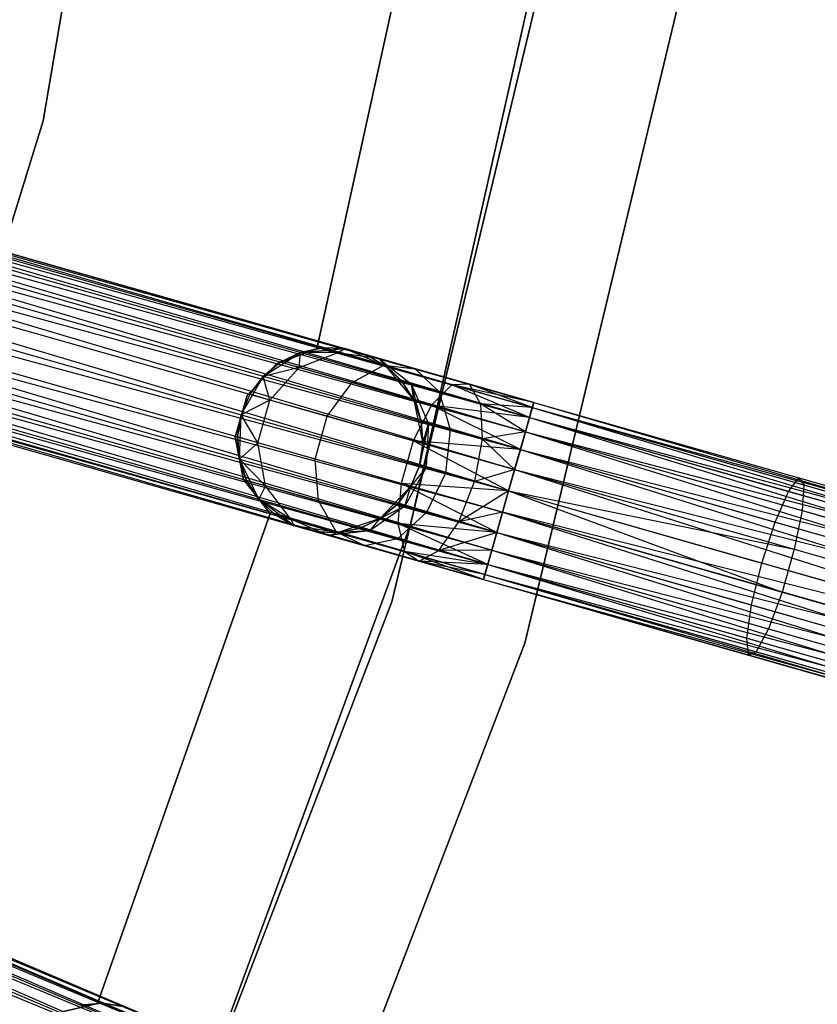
# Model space of a CAD drawing. Extents: x -91 to 92, y -91 to 92.
# Tile 223 of 256: x 55 to 64, y -22 to -12. Entities that reach past the tile are written whole.
import ezdxf

# ---------------------------------------------------------------- set-up
doc = ezdxf.new("R2010")
doc.units = 0
doc.header["$LTSCALE"] = 25.4
doc.layers.get('0').update_dxf_attribs({"linetype": 'CONTINUOUS'})

# ---------------------------------------------------------------- blocks, each defined once
blk = doc.blocks.new('NL2500012258_STL_2')
at = {"color": 0}
for p, q in [((147.908, -13.22, 20), (149.175, -5.712, 20)), ((149.175, -5.712, 22), (147.908, -13.22, 22)), ((149.175, -5.712, 22), (147.908, -13.22, 22)), ((147.908, -13.22, 20), (149.175, -5.712, 20)), ((151.872, -17.56, 19), (153.655, -9.655, 19)), ((153.655, -9.655, 20), (151.872, -17.56, 20)), ((151.872, -17.56, 19), (153.655, -9.655, 19)), ((153.655, -9.655, 20), (151.872, -17.56, 20)), ((152.061, -10.204, 22), (150.861, -15.677, 22)), ((150.861, -15.677, 20), (152.061, -10.204, 20)), ((150.861, -15.677, 20), (152.061, -10.204, 20)), ((152.061, -10.204, 22), (150.861, -15.677, 22)), ((153.563, -10.519, 26.5), (151.668, -18.404, 26.5)), ((151.668, -18.404, 17), (153.563, -10.519, 17)), ((151.668, -18.404, 17), (153.563, -10.519, 17)), ((153.563, -10.519, 26.5), (151.668, -18.404, 26.5)), ((153.101, -18.85, 26.5), (155.042, -10.773, 26.5)), ((155.042, -10.773, 17), (153.101, -18.85, 17)), ((153.101, -18.85, 26.5), (155.042, -10.773, 26.5)), ((155.042, -10.773, 17), (153.101, -18.85, 17)), ((153.199, -16.255, 177.379), (134.684, -10.987, 177.621)), ((134.684, -10.987, 177.379), (153.199, -16.255, 177.379)), ((153.199, -16.255, 177.379), (134.684, -10.987, 177.621)), ((134.684, -10.987, 177.621), (153.183, -16.311, 177.855)), ((134.684, -10.987, 177.621), (153.183, -16.311, 177.855)), ((134.684, -10.987, 177.379), (153.199, -16.255, 177.379)), ((134.668, -11.043, 177.855), (153.183, -16.311, 177.855)), ((134.668, -11.043, 177.855), (153.183, -16.311, 177.855)), ((153.153, -16.419, 176.932), (134.668, -11.043, 177.145)), ((134.668, -11.043, 177.145), (153.199, -16.255, 177.379)), ((134.668, -11.043, 177.145), (153.199, -16.255, 177.379)), ((153.153, -16.419, 176.932), (134.668, -11.043, 177.145)), ((153.183, -16.311, 177.855), (134.638, -11.151, 178.068)), ((134.638, -11.151, 178.068), (153.109, -16.572, 178.249)), ((134.638, -11.151, 178.068), (153.109, -16.572, 178.249)), ((153.183, -16.311, 177.855), (134.638, -11.151, 178.068)), ((134.638, -11.151, 176.932), (153.153, -16.419, 176.932)), ((134.638, -11.151, 176.932), (153.153, -16.419, 176.932)), ((134.594, -11.304, 178.249), (153.109, -16.572, 178.249)), ((134.594, -11.304, 178.249), (153.109, -16.572, 178.249)), ((153.055, -16.763, 176.615), (134.594, -11.304, 176.751)), ((134.594, -11.304, 176.751), (153.153, -16.419, 176.932)), ((134.594, -11.304, 176.751), (153.153, -16.419, 176.932)), ((153.055, -16.763, 176.615), (134.594, -11.304, 176.751)), ((153.109, -16.572, 178.249), (134.539, -11.495, 178.385)), ((134.539, -11.495, 178.385), (152.993, -16.98, 178.471)), ((134.539, -11.495, 178.385), (152.993, -16.98, 178.471)), ((153.109, -16.572, 178.249), (134.539, -11.495, 178.385)), ((134.539, -11.495, 176.615), (153.055, -16.763, 176.615)), ((134.539, -11.495, 176.615), (153.055, -16.763, 176.615)), ((134.478, -11.712, 178.471), (152.993, -16.98, 178.471)), ((134.478, -11.712, 178.471), (152.993, -16.98, 178.471)), ((134.478, -11.712, 176.529), (152.927, -17.21, 176.5)), ((134.478, -11.712, 176.529), (152.927, -17.21, 176.5)), ((134.478, -11.712, 176.529), (153.055, -16.763, 176.615)), ((134.478, -11.712, 176.529), (153.055, -16.763, 176.615)), ((134.412, -11.942, 178.5), (152.927, -17.21, 178.5)), ((134.412, -11.942, 178.5), (152.927, -17.21, 178.5)), ((134.412, -11.942, 176.5), (152.927, -17.21, 176.5)), ((134.412, -11.942, 176.5), (152.927, -17.21, 176.5)), ((152.8, -17.657, 176.615), (134.347, -12.172, 176.529)), ((134.347, -12.172, 176.529), (152.927, -17.21, 176.5)), ((152.8, -17.657, 176.615), (134.347, -12.172, 176.529)), ((134.347, -12.172, 178.471), (152.862, -17.44, 178.471)), ((134.347, -12.172, 178.471), (152.862, -17.44, 178.471)), ((134.347, -12.172, 176.529), (152.927, -17.21, 176.5)), ((134.285, -12.389, 176.615), (152.8, -17.657, 176.615)), ((134.285, -12.389, 176.615), (152.8, -17.657, 176.615)), ((152.862, -17.44, 178.471), (134.285, -12.389, 178.385)), ((134.285, -12.389, 178.385), (152.746, -17.848, 178.249)), ((134.285, -12.389, 178.385), (152.746, -17.848, 178.249)), ((152.862, -17.44, 178.471), (134.285, -12.389, 178.385)), ((152.702, -18.002, 176.932), (134.231, -12.58, 176.751)), ((134.231, -12.58, 176.751), (152.8, -17.657, 176.615)), ((134.231, -12.58, 176.751), (152.8, -17.657, 176.615)), ((152.702, -18.002, 176.932), (134.231, -12.58, 176.751)), ((134.231, -12.58, 178.249), (152.746, -17.848, 178.249)), ((134.231, -12.58, 178.249), (152.746, -17.848, 178.249)), ((134.187, -12.734, 176.932), (152.702, -18.002, 176.932)), ((134.187, -12.734, 176.932), (152.702, -18.002, 176.932)), ((152.746, -17.848, 178.249), (134.187, -12.734, 178.068)), ((134.187, -12.734, 178.068), (152.672, -18.11, 177.855)), ((134.187, -12.734, 178.068), (152.672, -18.11, 177.855)), ((152.746, -17.848, 178.249), (134.187, -12.734, 178.068)), ((152.656, -18.165, 177.379), (134.156, -12.842, 177.145)), ((134.156, -12.842, 177.145), (152.702, -18.002, 176.932)), ((134.156, -12.842, 177.145), (152.702, -18.002, 176.932)), ((152.656, -18.165, 177.379), (134.156, -12.842, 177.145)), ((134.156, -12.842, 177.855), (152.672, -18.11, 177.855)), ((134.156, -12.842, 177.855), (152.672, -18.11, 177.855)), ((134.141, -12.897, 177.379), (152.656, -18.165, 177.379)), ((134.141, -12.897, 177.621), (152.656, -18.165, 177.379)), ((152.672, -18.11, 177.855), (134.141, -12.897, 177.621)), ((134.141, -12.897, 177.621), (152.656, -18.165, 177.379)), ((134.141, -12.897, 177.379), (152.656, -18.165, 177.379)), ((152.672, -18.11, 177.855), (134.141, -12.897, 177.621)), ((145.652, -20.492, 20), (147.908, -13.22, 20)), ((147.908, -13.22, 22), (145.652, -20.492, 22)), ((147.908, -13.22, 22), (145.652, -20.492, 22)), ((145.652, -20.492, 20), (147.908, -13.22, 20)), ((147.908, -13.22, 22), (147.908, -13.22, 20)), ((147.908, -13.22, 22), (147.908, -13.22, 20)), ((150.861, -15.677, 22), (150.424, -15.838, 22)), ((150.424, -15.838, 20), (150.861, -15.677, 20)), ((150.424, -15.838, 20), (150.861, -15.677, 20)), ((150.861, -15.677, 22), (150.424, -15.838, 22)), ((150.919, -15.667, 25.5), (150.683, -15.716, 25.5)), ((150.683, -15.716, 20), (150.919, -15.667, 25.5)), ((150.919, -15.667, 25.5), (150.683, -15.716, 25.5)), ((150.683, -15.716, 20), (150.919, -15.667, 25.5)), ((150.683, -15.716, 20), (151.16, -15.675, 20)), ((150.683, -15.716, 20), (151.16, -15.675, 20)), ((150.861, -15.677, 22), (150.861, -15.677, 20)), ((150.861, -15.677, 22), (150.861, -15.677, 20)), ((151.091, -15.716, 26.401), (150.919, -15.667, 25.5)), ((151.091, -15.716, 26.401), (150.919, -15.667, 25.5)), ((151.16, -15.675, 25.5), (150.919, -15.667, 25.5)), ((150.919, -15.667, 25.5), (151.16, -15.675, 20)), ((150.919, -15.667, 25.5), (151.16, -15.675, 20)), ((151.16, -15.675, 25.5), (150.919, -15.667, 25.5)), ((151.091, -15.716, 26.401), (151.16, -15.675, 25.5)), ((151.091, -15.716, 26.401), (151.16, -15.675, 25.5)), ((151.16, -15.675, 20), (151.601, -15.861, 20)), ((151.529, -15.78, 26.219), (151.16, -15.675, 25.5)), ((151.16, -15.675, 20), (151.391, -15.741, 25.5)), ((151.16, -15.675, 25.5), (151.16, -15.675, 20)), ((151.529, -15.78, 26.219), (151.16, -15.675, 25.5)), ((151.16, -15.675, 20), (151.391, -15.741, 25.5)), ((151.16, -15.675, 20), (151.601, -15.861, 20)), ((151.16, -15.675, 25.5), (151.16, -15.675, 20)), ((150.279, -15.974, 20), (150.683, -15.716, 20)), ((150.279, -15.974, 20), (150.683, -15.716, 20)), ((150.683, -15.716, 25.5), (150.465, -15.82, 25.5)), ((150.465, -15.82, 25.5), (150.683, -15.716, 20)), ((150.465, -15.82, 25.5), (150.683, -15.716, 20)), ((150.683, -15.716, 25.5), (150.465, -15.82, 25.5)), ((150.667, -15.878, 26.552), (150.683, -15.716, 25.5)), ((150.667, -15.878, 26.552), (150.683, -15.716, 25.5)), ((150.667, -15.878, 26.552), (151.091, -15.716, 26.401)), ((150.667, -15.878, 26.552), (151.091, -15.716, 26.401)), ((151.091, -15.716, 26.401), (150.683, -15.716, 25.5)), ((151.091, -15.716, 26.401), (150.683, -15.716, 25.5)), ((150.683, -15.716, 25.5), (150.683, -15.716, 20)), ((150.683, -15.716, 25.5), (150.683, -15.716, 20)), ((151.091, -15.716, 26.401), (151.529, -15.78, 26.219)), ((151.582, -15.855, 27.165), (151.091, -15.716, 26.401)), ((151.582, -15.855, 27.165), (151.091, -15.716, 26.401)), ((151.091, -15.716, 26.401), (151.529, -15.78, 26.219)), ((151.529, -15.78, 26.219), (151.391, -15.741, 25.5)), ((151.601, -15.861, 25.5), (151.391, -15.741, 25.5)), ((151.529, -15.78, 26.219), (151.391, -15.741, 25.5)), ((151.391, -15.741, 25.5), (151.601, -15.861, 20)), ((151.391, -15.741, 25.5), (151.601, -15.861, 20)), ((151.601, -15.861, 25.5), (151.391, -15.741, 25.5)), ((151.775, -16.027, 25.5), (151.529, -15.78, 26.219)), ((151.529, -15.78, 26.219), (151.88, -16.057, 26.048)), ((151.775, -16.027, 25.5), (151.529, -15.78, 26.219)), ((151.601, -15.861, 25.5), (151.529, -15.78, 26.219)), ((151.601, -15.861, 25.5), (151.529, -15.78, 26.219)), ((151.921, -15.892, 26.829), (151.529, -15.78, 26.219)), ((151.921, -15.892, 26.829), (151.529, -15.78, 26.219)), ((151.529, -15.78, 26.219), (151.88, -16.057, 26.048)), ((150.424, -15.838, 22), (150.107, -16.18, 22)), ((150.107, -16.18, 20), (150.424, -15.838, 20)), ((150.107, -16.18, 20), (150.424, -15.838, 20)), ((150.424, -15.838, 22), (150.107, -16.18, 22)), ((150.465, -15.82, 25.5), (150.279, -15.974, 25.5)), ((150.279, -15.974, 20), (150.465, -15.82, 25.5)), ((150.465, -15.82, 25.5), (150.279, -15.974, 25.5)), ((150.279, -15.974, 20), (150.465, -15.82, 25.5)), ((150.667, -15.878, 26.552), (150.279, -15.974, 25.5)), ((150.667, -15.878, 26.552), (150.279, -15.974, 25.5)), ((150.353, -16.229, 26.637), (150.667, -15.878, 26.552)), ((150.353, -16.229, 26.637), (150.667, -15.878, 26.552)), ((150.424, -15.838, 22), (150.424, -15.838, 20)), ((150.424, -15.838, 22), (150.424, -15.838, 20)), ((150.667, -15.878, 26.552), (150.465, -15.82, 25.5)), ((150.667, -15.878, 26.552), (150.465, -15.82, 25.5)), ((151.24, -16.041, 27.443), (150.667, -15.878, 26.552)), ((151.24, -16.041, 27.443), (150.667, -15.878, 26.552)), ((151.24, -16.041, 27.443), (151.582, -15.855, 27.165)), ((151.24, -16.041, 27.443), (151.582, -15.855, 27.165)), ((151.582, -15.855, 27.165), (151.921, -15.892, 26.829)), ((152.317, -16.064, 27.675), (151.582, -15.855, 27.165)), ((152.317, -16.064, 27.675), (151.582, -15.855, 27.165)), ((151.582, -15.855, 27.165), (151.921, -15.892, 26.829)), ((151.601, -15.861, 20), (151.905, -16.23, 20)), ((151.775, -16.027, 25.5), (151.601, -15.861, 25.5)), ((151.601, -15.861, 20), (151.775, -16.027, 25.5)), ((151.601, -15.861, 20), (151.905, -16.23, 20)), ((151.601, -15.861, 25.5), (151.601, -15.861, 20)), ((151.601, -15.861, 25.5), (151.601, -15.861, 20)), ((151.775, -16.027, 25.5), (151.601, -15.861, 25.5)), ((151.601, -15.861, 20), (151.775, -16.027, 25.5)), ((151.921, -15.892, 26.829), (152.179, -16.142, 26.513)), ((152.507, -16.059, 27.236), (151.921, -15.892, 26.829)), ((152.507, -16.059, 27.236), (151.921, -15.892, 26.829)), ((151.921, -15.892, 26.829), (152.179, -16.142, 26.513)), ((150.042, -16.389, 20), (150.279, -15.974, 20)), ((150.042, -16.389, 20), (150.279, -15.974, 20)), ((150.279, -15.974, 25.5), (150.135, -16.167, 25.5)), ((150.135, -16.167, 25.5), (150.279, -15.974, 20)), ((150.135, -16.167, 25.5), (150.279, -15.974, 20)), ((150.279, -15.974, 25.5), (150.135, -16.167, 25.5)), ((150.353, -16.229, 26.637), (150.279, -15.974, 25.5)), ((150.353, -16.229, 26.637), (150.279, -15.974, 25.5)), ((150.279, -15.974, 25.5), (150.279, -15.974, 20)), ((150.279, -15.974, 25.5), (150.279, -15.974, 20)), ((151.88, -16.057, 26.048), (151.775, -16.027, 25.5)), ((151.905, -16.23, 25.5), (151.775, -16.027, 25.5)), ((151.88, -16.057, 26.048), (151.775, -16.027, 25.5)), ((151.775, -16.027, 25.5), (151.905, -16.23, 20)), ((151.775, -16.027, 25.5), (151.905, -16.23, 20)), ((151.905, -16.23, 25.5), (151.775, -16.027, 25.5)), ((150.742, -23.596, 177.379), (133.014, -16.093, 177.621)), ((133.014, -16.093, 177.379), (150.742, -23.596, 177.379)), ((150.742, -23.596, 177.379), (133.014, -16.093, 177.621)), ((133.014, -16.093, 177.621), (150.719, -23.649, 177.855)), ((133.014, -16.093, 177.621), (150.719, -23.649, 177.855)), ((133.014, -16.093, 177.379), (150.742, -23.596, 177.379)), ((150.972, -16.405, 27.601), (151.24, -16.041, 27.443)), ((150.972, -16.405, 27.601), (151.24, -16.041, 27.443)), ((152.097, -16.285, 28.039), (151.24, -16.041, 27.443)), ((152.097, -16.285, 28.039), (151.24, -16.041, 27.443)), ((152.179, -16.142, 26.513), (151.88, -16.057, 26.048)), ((152.179, -16.142, 26.513), (151.88, -16.057, 26.048)), ((152.064, -16.482, 25.927), (151.88, -16.057, 26.048)), ((151.983, -16.458, 25.5), (151.88, -16.057, 26.048)), ((152.064, -16.482, 25.927), (151.88, -16.057, 26.048)), ((151.983, -16.458, 25.5), (151.88, -16.057, 26.048)), ((151.905, -16.23, 25.5), (151.88, -16.057, 26.048)), ((151.905, -16.23, 25.5), (151.88, -16.057, 26.048)), ((152.317, -16.064, 27.675), (152.097, -16.285, 28.039)), ((152.317, -16.064, 27.675), (152.097, -16.285, 28.039)), ((152.507, -16.059, 27.236), (152.317, -16.064, 27.675)), ((152.507, -16.059, 27.236), (152.317, -16.064, 27.675)), ((153.153, -16.419, 28.068), (152.317, -16.064, 27.675)), ((153.183, -16.311, 27.855), (152.317, -16.064, 27.675)), ((153.153, -16.419, 28.068), (152.317, -16.064, 27.675)), ((153.183, -16.311, 27.855), (152.317, -16.064, 27.675)), ((153.199, -16.255, 27.621), (152.317, -16.064, 27.675)), ((153.199, -16.255, 27.621), (152.317, -16.064, 27.675)), ((153.199, -16.255, 27.379), (152.507, -16.059, 27.236)), ((153.199, -16.255, 27.621), (152.507, -16.059, 27.236)), ((153.199, -16.255, 27.621), (152.507, -16.059, 27.236)), ((153.199, -16.255, 27.379), (152.507, -16.059, 27.236)), ((153.183, -16.311, 27.145), (152.507, -16.059, 27.236)), ((153.183, -16.311, 27.145), (152.507, -16.059, 27.236)), ((152.626, -16.269, 26.823), (152.507, -16.059, 27.236)), ((152.626, -16.269, 26.823), (152.507, -16.059, 27.236)), ((132.992, -16.146, 177.855), (150.719, -23.649, 177.855)), ((132.992, -16.146, 177.855), (150.719, -23.649, 177.855)), ((150.676, -23.753, 176.932), (132.992, -16.146, 177.145)), ((132.992, -16.146, 177.145), (150.742, -23.596, 177.379)), ((132.992, -16.146, 177.145), (150.742, -23.596, 177.379)), ((150.676, -23.753, 176.932), (132.992, -16.146, 177.145)), ((150.107, -16.18, 22), (149.979, -16.628, 22)), ((149.979, -16.628, 20), (150.107, -16.18, 20)), ((149.979, -16.628, 20), (150.107, -16.18, 20)), ((150.107, -16.18, 22), (149.979, -16.628, 22)), ((150.135, -16.167, 25.5), (150.042, -16.389, 25.5)), ((150.135, -16.167, 25.5), (150.042, -16.389, 25.5)), ((150.135, -16.167, 25.5), (150.042, -16.389, 20)), ((150.135, -16.167, 25.5), (150.042, -16.389, 20)), ((150.353, -16.229, 26.637), (150.042, -16.389, 25.5)), ((150.353, -16.229, 26.637), (150.042, -16.389, 25.5)), ((150.107, -16.18, 22), (150.107, -16.18, 20)), ((150.107, -16.18, 22), (150.107, -16.18, 20)), ((150.353, -16.229, 26.637), (150.135, -16.167, 25.5)), ((150.353, -16.229, 26.637), (150.135, -16.167, 25.5)), ((150.222, -16.689, 26.637), (150.353, -16.229, 26.637)), ((150.222, -16.689, 26.637), (150.353, -16.229, 26.637)), ((150.972, -16.405, 27.601), (150.353, -16.229, 26.637)), ((150.972, -16.405, 27.601), (150.353, -16.229, 26.637)), ((151.905, -16.23, 20), (152.003, -16.698, 20)), ((151.983, -16.458, 25.5), (151.905, -16.23, 25.5)), ((151.905, -16.23, 20), (151.983, -16.458, 25.5)), ((151.905, -16.23, 20), (152.003, -16.698, 20)), ((151.905, -16.23, 25.5), (151.905, -16.23, 20)), ((151.905, -16.23, 25.5), (151.905, -16.23, 20)), ((151.983, -16.458, 25.5), (151.905, -16.23, 25.5)), ((151.905, -16.23, 20), (151.983, -16.458, 25.5)), ((152.179, -16.142, 26.513), (152.297, -16.548, 26.288)), ((152.626, -16.269, 26.823), (152.179, -16.142, 26.513)), ((152.626, -16.269, 26.823), (152.179, -16.142, 26.513)), ((152.179, -16.142, 26.513), (152.297, -16.548, 26.288)), ((150.719, -23.649, 177.855), (132.948, -16.249, 178.068)), ((132.948, -16.249, 178.068), (150.613, -23.9, 178.249)), ((132.948, -16.249, 178.068), (150.613, -23.9, 178.249)), ((150.719, -23.649, 177.855), (132.948, -16.249, 178.068)), ((132.948, -16.249, 176.932), (150.676, -23.753, 176.932)), ((132.948, -16.249, 176.932), (150.676, -23.753, 176.932)), ((152.097, -16.285, 28.039), (151.899, -16.669, 28.245)), ((152.097, -16.285, 28.039), (151.899, -16.669, 28.245)), ((153.055, -16.763, 28.385), (152.097, -16.285, 28.039)), ((153.109, -16.572, 28.249), (152.097, -16.285, 28.039)), ((153.055, -16.763, 28.385), (152.097, -16.285, 28.039)), ((153.109, -16.572, 28.249), (152.097, -16.285, 28.039)), ((153.153, -16.419, 28.068), (152.097, -16.285, 28.039)), ((153.153, -16.419, 28.068), (152.097, -16.285, 28.039)), ((153.183, -16.311, 27.145), (152.626, -16.269, 26.823)), ((152.626, -16.269, 26.823), (152.644, -16.647, 26.53)), ((153.153, -16.419, 26.932), (152.626, -16.269, 26.823)), ((153.183, -16.311, 27.145), (152.626, -16.269, 26.823)), ((153.153, -16.419, 26.932), (152.626, -16.269, 26.823)), ((153.109, -16.572, 26.751), (152.626, -16.269, 26.823)), ((153.109, -16.572, 26.751), (152.626, -16.269, 26.823)), ((152.626, -16.269, 26.823), (152.644, -16.647, 26.53)), ((153.109, -16.572, 178.249), (153.183, -16.311, 177.855)), ((153.109, -16.572, 178.249), (153.183, -16.311, 177.855)), ((153.199, -16.255, 177.379), (153.153, -16.419, 176.932)), ((153.199, -16.255, 177.379), (153.153, -16.419, 176.932)), ((153.153, -16.419, 26.932), (153.183, -16.311, 27.145)), ((153.183, -16.311, 27.855), (153.153, -16.419, 28.068)), ((153.183, -16.311, 27.855), (153.153, -16.419, 28.068)), ((153.153, -16.419, 26.932), (153.183, -16.311, 27.145)), ((153.183, -16.311, 177.855), (153.199, -16.255, 177.379)), ((153.183, -16.311, 177.855), (153.199, -16.255, 177.379)), ((153.183, -16.311, 27.145), (153.199, -16.255, 27.379)), ((153.199, -16.255, 27.621), (153.183, -16.311, 27.855)), ((153.199, -16.255, 27.621), (153.183, -16.311, 27.855)), ((153.183, -16.311, 27.145), (153.199, -16.255, 27.379)), ((153.183, -16.311, 177.855), (156.111, -17.144, 177.626)), ((153.183, -16.311, 177.855), (156.111, -17.144, 177.626)), ((153.183, -16.311, 27.145), (160.582, -18.416, 27.145)), ((153.183, -16.311, 27.145), (160.582, -18.416, 27.145)), ((153.183, -16.311, 27.855), (160.597, -18.36, 27.621)), ((153.183, -16.311, 27.855), (160.597, -18.36, 27.621)), ((153.183, -16.311, 27.855), (160.551, -18.524, 28.068)), ((153.183, -16.311, 27.855), (160.551, -18.524, 28.068)), ((153.199, -16.255, 177.379), (156.058, -17.069, 177.156)), ((153.199, -16.255, 177.379), (156.058, -17.069, 177.156)), ((153.199, -16.255, 27.379), (160.582, -18.416, 27.145)), ((153.199, -16.255, 27.379), (160.582, -18.416, 27.145)), ((153.199, -16.255, 27.379), (160.597, -18.36, 27.621)), ((153.199, -16.255, 27.379), (160.597, -18.36, 27.621)), ((153.199, -16.255, 27.621), (160.597, -18.36, 27.621)), ((153.199, -16.255, 27.621), (160.597, -18.36, 27.621)), ((132.886, -16.396, 178.249), (150.613, -23.9, 178.249)), ((132.886, -16.396, 178.249), (150.613, -23.9, 178.249)), ((132.886, -16.396, 176.751), (150.676, -23.753, 176.932)), ((132.886, -16.396, 176.751), (150.676, -23.753, 176.932)), ((150.042, -16.389, 25.5), (150.004, -16.627, 25.5)), ((150.004, -16.627, 25.5), (150.042, -16.389, 20)), ((150.042, -16.389, 25.5), (150.004, -16.627, 25.5)), ((150.004, -16.627, 25.5), (150.042, -16.389, 20)), ((150.025, -16.868, 20), (150.042, -16.389, 20)), ((150.025, -16.868, 20), (150.042, -16.389, 20)), ((150.222, -16.689, 26.637), (150.042, -16.389, 25.5)), ((150.222, -16.689, 26.637), (150.042, -16.389, 25.5)), ((150.042, -16.389, 25.5), (150.042, -16.389, 20)), ((150.042, -16.389, 25.5), (150.042, -16.389, 20)), ((150.841, -16.866, 27.601), (150.972, -16.405, 27.601)), ((150.841, -16.866, 27.601), (150.972, -16.405, 27.601)), ((151.899, -16.669, 28.245), (150.972, -16.405, 27.601)), ((151.899, -16.669, 28.245), (150.972, -16.405, 27.601)), ((153.153, -16.419, 176.932), (153.055, -16.763, 176.615)), ((153.153, -16.419, 176.932), (153.055, -16.763, 176.615)), ((153.109, -16.572, 26.751), (153.153, -16.419, 26.932)), ((153.153, -16.419, 28.068), (153.109, -16.572, 28.249)), ((153.153, -16.419, 28.068), (153.109, -16.572, 28.249)), ((153.109, -16.572, 26.751), (153.153, -16.419, 26.932)), ((153.153, -16.419, 176.932), (155.948, -17.214, 176.713)), ((153.153, -16.419, 176.932), (155.948, -17.214, 176.713)), ((153.153, -16.419, 26.932), (160.507, -18.677, 26.751)), ((153.153, -16.419, 26.932), (160.507, -18.677, 26.751)), ((153.153, -16.419, 26.932), (160.582, -18.416, 27.145)), ((153.153, -16.419, 26.932), (160.582, -18.416, 27.145)), ((153.153, -16.419, 28.068), (160.551, -18.524, 28.068)), ((153.153, -16.419, 28.068), (160.551, -18.524, 28.068)), ((152.064, -16.482, 25.927), (151.966, -16.937, 25.5)), ((152.064, -16.482, 25.927), (151.966, -16.937, 25.5)), ((152.003, -16.698, 25.5), (151.983, -16.458, 25.5)), ((151.983, -16.458, 25.5), (152.064, -16.482, 25.927)), ((151.983, -16.458, 25.5), (152.064, -16.482, 25.927)), ((151.983, -16.458, 25.5), (152.003, -16.698, 20)), ((151.983, -16.458, 25.5), (152.003, -16.698, 20)), ((152.003, -16.698, 25.5), (151.983, -16.458, 25.5)), ((152.003, -16.698, 25.5), (152.064, -16.482, 25.927)), ((152.003, -16.698, 25.5), (152.064, -16.482, 25.927)), ((152.064, -16.482, 25.927), (152.039, -16.957, 25.883)), ((152.064, -16.482, 25.927), (152.039, -16.957, 25.883)), ((152.297, -16.548, 26.288), (152.064, -16.482, 25.927)), ((152.297, -16.548, 26.288), (152.064, -16.482, 25.927)), ((152.297, -16.548, 26.288), (152.247, -17.017, 26.207)), ((152.297, -16.548, 26.288), (152.247, -17.017, 26.207)), ((152.644, -16.647, 26.53), (152.297, -16.548, 26.288)), ((152.644, -16.647, 26.53), (152.297, -16.548, 26.288)), ((150.613, -23.9, 178.249), (132.809, -16.579, 178.385)), ((150.613, -23.9, 178.249), (132.809, -16.579, 178.385)), ((149.979, -16.628, 22), (149.979, -16.628, 20)), ((149.979, -16.628, 22), (149.979, -16.628, 20)), ((149.979, -16.628, 22), (150.069, -17.085, 22)), ((150.069, -17.085, 20), (149.979, -16.628, 20)), ((150.069, -17.085, 20), (149.979, -16.628, 20)), ((149.979, -16.628, 22), (150.069, -17.085, 22)), ((150.222, -16.689, 26.637), (150.004, -16.627, 25.5)), ((150.004, -16.627, 25.5), (150.025, -16.868, 25.5)), ((150.222, -16.689, 26.637), (150.004, -16.627, 25.5)), ((150.025, -16.868, 20), (150.004, -16.627, 25.5)), ((150.004, -16.627, 25.5), (150.025, -16.868, 25.5)), ((150.025, -16.868, 20), (150.004, -16.627, 25.5)), ((152.644, -16.647, 26.53), (152.559, -17.106, 26.424)), ((152.644, -16.647, 26.53), (152.559, -17.106, 26.424)), ((153.109, -16.572, 26.751), (152.644, -16.647, 26.53)), ((153.109, -16.572, 26.751), (152.644, -16.647, 26.53)), ((153.055, -16.763, 26.615), (152.644, -16.647, 26.53)), ((153.055, -16.763, 26.615), (152.644, -16.647, 26.53)), ((152.993, -16.98, 26.529), (152.644, -16.647, 26.53)), ((152.993, -16.98, 26.529), (152.644, -16.647, 26.53)), ((152.993, -16.98, 178.471), (153.109, -16.572, 178.249)), ((152.993, -16.98, 178.471), (153.109, -16.572, 178.249)), ((153.055, -16.763, 26.615), (153.109, -16.572, 26.751)), ((153.109, -16.572, 28.249), (153.055, -16.763, 28.385)), ((153.109, -16.572, 28.249), (153.055, -16.763, 28.385)), ((153.055, -16.763, 26.615), (153.109, -16.572, 26.751)), ((153.109, -16.572, 178.249), (156.093, -17.422, 178.015)), ((153.109, -16.572, 178.249), (156.093, -17.422, 178.015)), ((153.109, -16.572, 26.751), (160.507, -18.677, 26.751)), ((153.109, -16.572, 26.751), (160.507, -18.677, 26.751)), ((153.109, -16.572, 28.249), (160.551, -18.524, 28.068)), ((153.109, -16.572, 28.249), (160.551, -18.524, 28.068)), ((153.109, -16.572, 28.249), (160.453, -18.868, 28.385)), ((153.109, -16.572, 28.249), (160.453, -18.868, 28.385)), ((150.222, -16.689, 26.637), (150.025, -16.868, 25.5)), ((150.222, -16.689, 26.637), (150.025, -16.868, 25.5)), ((150.304, -17.153, 26.552), (150.222, -16.689, 26.637)), ((150.841, -16.866, 27.601), (150.222, -16.689, 26.637)), ((150.304, -17.153, 26.552), (150.222, -16.689, 26.637)), ((150.841, -16.866, 27.601), (150.222, -16.689, 26.637)), ((151.899, -16.669, 28.245), (151.768, -17.129, 28.245)), ((151.899, -16.669, 28.245), (151.768, -17.129, 28.245)), ((152.927, -17.21, 28.5), (151.899, -16.669, 28.245)), ((152.993, -16.98, 28.471), (151.899, -16.669, 28.245)), ((152.927, -17.21, 28.5), (151.899, -16.669, 28.245)), ((152.993, -16.98, 28.471), (151.899, -16.669, 28.245)), ((153.055, -16.763, 28.385), (151.899, -16.669, 28.245)), ((153.055, -16.763, 28.385), (151.899, -16.669, 28.245)), ((152.003, -16.698, 20), (151.966, -16.937, 20)), ((151.966, -16.937, 25.5), (152.003, -16.698, 25.5)), ((151.966, -16.937, 25.5), (152.003, -16.698, 25.5)), ((152.003, -16.698, 20), (151.966, -16.937, 20)), ((152.003, -16.698, 25.5), (152.003, -16.698, 20)), ((152.003, -16.698, 25.5), (152.003, -16.698, 20)), ((153.055, -16.763, 176.615), (152.927, -17.21, 176.5)), ((153.055, -16.763, 176.615), (152.927, -17.21, 176.5)), ((152.993, -16.98, 26.529), (153.055, -16.763, 26.615)), ((153.055, -16.763, 28.385), (152.993, -16.98, 28.471)), ((153.055, -16.763, 28.385), (152.993, -16.98, 28.471)), ((152.993, -16.98, 26.529), (153.055, -16.763, 26.615)), ((153.055, -16.763, 176.615), (155.804, -17.546, 176.4)), ((153.055, -16.763, 176.615), (155.804, -17.546, 176.4)), ((153.055, -16.763, 26.615), (160.391, -19.085, 26.529)), ((153.055, -16.763, 26.615), (160.391, -19.085, 26.529)), ((153.055, -16.763, 26.615), (160.507, -18.677, 26.751)), ((153.055, -16.763, 26.615), (160.507, -18.677, 26.751)), ((153.055, -16.763, 28.385), (160.453, -18.868, 28.385)), ((153.055, -16.763, 28.385), (160.453, -18.868, 28.385)), ((150.232, -17.299, 20), (150.025, -16.868, 20)), ((150.304, -17.153, 26.552), (150.025, -16.868, 25.5)), ((150.025, -16.868, 25.5), (150.102, -17.096, 25.5)), ((150.304, -17.153, 26.552), (150.025, -16.868, 25.5)), ((150.102, -17.096, 25.5), (150.025, -16.868, 20)), ((150.232, -17.299, 20), (150.025, -16.868, 20)), ((150.102, -17.096, 25.5), (150.025, -16.868, 20)), ((150.025, -16.868, 25.5), (150.102, -17.096, 25.5)), ((150.025, -16.868, 25.5), (150.025, -16.868, 20)), ((150.025, -16.868, 25.5), (150.025, -16.868, 20)), ((150.877, -17.316, 27.443), (150.841, -16.866, 27.601)), ((151.768, -17.129, 28.245), (150.841, -16.866, 27.601)), ((150.877, -17.316, 27.443), (150.841, -16.866, 27.601)), ((151.768, -17.129, 28.245), (150.841, -16.866, 27.601)), ((152.039, -16.957, 25.883), (151.81, -17.375, 25.927)), ((152.039, -16.957, 25.883), (151.81, -17.375, 25.927)), ((151.966, -16.937, 20), (151.872, -17.159, 20)), ((151.872, -17.159, 25.5), (151.966, -16.937, 25.5)), ((151.872, -17.159, 25.5), (151.966, -16.937, 25.5)), ((151.966, -16.937, 20), (151.872, -17.159, 20)), ((152.039, -16.957, 25.883), (151.872, -17.159, 25.5)), ((152.039, -16.957, 25.883), (151.872, -17.159, 25.5)), ((151.966, -16.937, 25.5), (152.039, -16.957, 25.883)), ((151.966, -16.937, 25.5), (152.039, -16.957, 25.883)), ((151.966, -16.937, 25.5), (151.966, -16.937, 20)), ((151.966, -16.937, 25.5), (151.966, -16.937, 20)), ((152.039, -16.957, 25.883), (152.247, -17.017, 26.207)), ((152.039, -16.957, 25.883), (152.247, -17.017, 26.207)), ((152.993, -16.98, 26.529), (152.559, -17.106, 26.424)), ((152.993, -16.98, 26.529), (152.559, -17.106, 26.424)), ((152.927, -17.21, 178.5), (152.993, -16.98, 178.471)), ((152.927, -17.21, 178.5), (152.993, -16.98, 178.471)), ((152.927, -17.21, 26.5), (152.993, -16.98, 26.529)), ((152.993, -16.98, 28.471), (152.927, -17.21, 28.5)), ((152.993, -16.98, 28.471), (152.927, -17.21, 28.5)), ((152.927, -17.21, 26.5), (152.993, -16.98, 26.529)), ((152.993, -16.98, 178.471), (156.009, -17.838, 178.235)), ((152.993, -16.98, 178.471), (156.009, -17.838, 178.235)), ((152.993, -16.98, 26.529), (160.391, -19.085, 26.529)), ((152.993, -16.98, 26.529), (160.391, -19.085, 26.529)), ((152.993, -16.98, 28.471), (160.453, -18.868, 28.385)), ((152.993, -16.98, 28.471), (160.453, -18.868, 28.385)), ((152.993, -16.98, 28.471), (160.326, -19.315, 28.5)), ((152.993, -16.98, 28.471), (160.326, -19.315, 28.5)), ((150.069, -17.085, 22), (150.069, -17.085, 20)), ((150.069, -17.085, 22), (150.069, -17.085, 20)), ((150.069, -17.085, 22), (150.356, -17.453, 22)), ((150.356, -17.453, 20), (150.069, -17.085, 20)), ((150.356, -17.453, 20), (150.069, -17.085, 20)), ((150.069, -17.085, 22), (150.356, -17.453, 22)), ((152.247, -17.017, 26.207), (152.042, -17.442, 26.288)), ((152.247, -17.017, 26.207), (152.042, -17.442, 26.288)), ((152.247, -17.017, 26.207), (152.559, -17.106, 26.424)), ((152.247, -17.017, 26.207), (152.559, -17.106, 26.424)), ((155.948, -17.214, 176.713), (156.058, -17.069, 177.156)), ((155.948, -17.214, 176.713), (156.058, -17.069, 177.156)), ((156.058, -17.069, 177.156), (158.853, -17.864, 176.49)), ((156.058, -17.069, 177.156), (158.853, -17.864, 176.49)), ((156.058, -17.069, 177.156), (156.111, -17.144, 177.626)), ((156.058, -17.069, 177.156), (156.111, -17.144, 177.626)), ((150.304, -17.153, 26.552), (150.102, -17.096, 25.5)), ((150.102, -17.096, 25.5), (150.232, -17.299, 25.5)), ((150.304, -17.153, 26.552), (150.102, -17.096, 25.5)), ((150.232, -17.299, 20), (150.102, -17.096, 25.5)), ((150.102, -17.096, 25.5), (150.232, -17.299, 25.5)), ((150.232, -17.299, 20), (150.102, -17.096, 25.5)), ((150.304, -17.153, 26.552), (150.232, -17.299, 25.5)), ((150.304, -17.153, 26.552), (150.232, -17.299, 25.5)), ((150.579, -17.514, 26.401), (150.304, -17.153, 26.552)), ((150.877, -17.316, 27.443), (150.304, -17.153, 26.552)), ((150.579, -17.514, 26.401), (150.304, -17.153, 26.552)), ((150.877, -17.316, 27.443), (150.304, -17.153, 26.552)), ((151.872, -17.159, 20), (151.542, -17.506, 20)), ((151.872, -17.159, 20), (151.542, -17.506, 20)), ((151.728, -17.352, 25.5), (151.872, -17.159, 25.5)), ((151.872, -17.159, 20), (151.728, -17.352, 25.5)), ((151.728, -17.352, 25.5), (151.872, -17.159, 25.5)), ((151.872, -17.159, 20), (151.728, -17.352, 25.5)), ((151.768, -17.129, 28.245), (151.734, -17.56, 28.039)), ((151.768, -17.129, 28.245), (151.734, -17.56, 28.039)), ((152.8, -17.657, 28.385), (151.768, -17.129, 28.245)), ((152.862, -17.44, 28.471), (151.768, -17.129, 28.245)), ((152.8, -17.657, 28.385), (151.768, -17.129, 28.245)), ((152.862, -17.44, 28.471), (151.768, -17.129, 28.245)), ((152.927, -17.21, 28.5), (151.768, -17.129, 28.245)), ((152.927, -17.21, 28.5), (151.768, -17.129, 28.245)), ((151.81, -17.375, 25.927), (151.872, -17.159, 25.5)), ((151.81, -17.375, 25.927), (151.872, -17.159, 25.5)), ((151.872, -17.159, 25.5), (151.872, -17.159, 20)), ((151.872, -17.159, 25.5), (151.872, -17.159, 20)), ((152.39, -17.541, 26.53), (152.559, -17.106, 26.424)), ((152.39, -17.541, 26.53), (152.559, -17.106, 26.424)), ((152.559, -17.106, 26.424), (152.927, -17.21, 26.5)), ((152.559, -17.106, 26.424), (152.927, -17.21, 26.5)), ((156.111, -17.144, 177.626), (156.093, -17.422, 178.015)), ((156.111, -17.144, 177.626), (156.093, -17.422, 178.015)), ((156.111, -17.144, 177.626), (158.973, -17.958, 176.944)), ((156.111, -17.144, 177.626), (158.973, -17.958, 176.944)), ((150.616, -17.585, 20), (150.232, -17.299, 20)), ((150.579, -17.514, 26.401), (150.232, -17.299, 25.5)), ((150.232, -17.299, 25.5), (150.407, -17.465, 25.5)), ((150.579, -17.514, 26.401), (150.232, -17.299, 25.5)), ((150.407, -17.465, 25.5), (150.232, -17.299, 20)), ((150.616, -17.585, 20), (150.232, -17.299, 20)), ((150.407, -17.465, 25.5), (150.232, -17.299, 20)), ((150.232, -17.299, 25.5), (150.407, -17.465, 25.5)), ((150.232, -17.299, 25.5), (150.232, -17.299, 20)), ((150.232, -17.299, 25.5), (150.232, -17.299, 20)), ((152.927, -17.21, 26.5), (152.39, -17.541, 26.53)), ((152.927, -17.21, 26.5), (152.39, -17.541, 26.53)), ((152.927, -17.21, 176.5), (152.8, -17.657, 176.615)), ((152.927, -17.21, 176.5), (152.8, -17.657, 176.615)), ((152.862, -17.44, 178.471), (152.927, -17.21, 178.5)), ((152.862, -17.44, 178.471), (152.927, -17.21, 178.5)), ((152.862, -17.44, 26.529), (152.927, -17.21, 26.5)), ((152.927, -17.21, 28.5), (152.862, -17.44, 28.471)), ((152.862, -17.44, 26.529), (152.927, -17.21, 26.5)), ((152.927, -17.21, 28.5), (152.862, -17.44, 28.471)), ((152.927, -17.21, 178.5), (156.009, -17.838, 178.235)), ((152.927, -17.21, 178.5), (156.009, -17.838, 178.235)), ((152.927, -17.21, 178.5), (155.878, -18.299, 178.235)), ((152.927, -17.21, 178.5), (155.878, -18.299, 178.235)), ((152.927, -17.21, 176.5), (155.66, -17.988, 176.286)), ((152.927, -17.21, 176.5), (155.66, -17.988, 176.286)), ((152.927, -17.21, 26.5), (160.326, -19.315, 26.5)), ((152.927, -17.21, 26.5), (160.326, -19.315, 26.5)), ((152.927, -17.21, 28.5), (160.326, -19.315, 28.5)), ((152.927, -17.21, 28.5), (160.326, -19.315, 28.5)), ((155.804, -17.546, 176.4), (155.948, -17.214, 176.713)), ((155.804, -17.546, 176.4), (155.948, -17.214, 176.713)), ((155.948, -17.214, 176.713), (158.68, -17.991, 176.063)), ((155.948, -17.214, 176.713), (158.68, -17.991, 176.063)), ((151.07, -17.654, 27.165), (150.877, -17.316, 27.443)), ((151.734, -17.56, 28.039), (150.877, -17.316, 27.443)), ((151.07, -17.654, 27.165), (150.877, -17.316, 27.443)), ((151.734, -17.56, 28.039), (150.877, -17.316, 27.443)), ((151.81, -17.375, 25.927), (151.43, -17.64, 26.048)), ((151.81, -17.375, 25.927), (151.43, -17.64, 26.048)), ((151.542, -17.506, 25.5), (151.728, -17.352, 25.5)), ((151.728, -17.352, 25.5), (151.542, -17.506, 20)), ((151.728, -17.352, 25.5), (151.542, -17.506, 20)), ((151.542, -17.506, 25.5), (151.728, -17.352, 25.5)), ((151.81, -17.375, 25.927), (151.542, -17.506, 25.5)), ((151.81, -17.375, 25.927), (151.542, -17.506, 25.5)), ((151.81, -17.375, 25.927), (151.728, -17.352, 25.5)), ((151.81, -17.375, 25.927), (151.728, -17.352, 25.5)), ((152.042, -17.442, 26.288), (151.81, -17.375, 25.927)), ((152.042, -17.442, 26.288), (151.81, -17.375, 25.927)), ((150.356, -17.453, 22), (148.492, -22.737, 22)), ((148.492, -22.737, 20), (150.356, -17.453, 20)), ((148.492, -22.737, 20), (150.356, -17.453, 20)), ((150.356, -17.453, 22), (148.492, -22.737, 22)), ((150.356, -17.453, 22), (150.356, -17.453, 20)), ((150.356, -17.453, 22), (150.356, -17.453, 20)), ((150.579, -17.514, 26.401), (150.407, -17.465, 25.5)), ((150.407, -17.465, 25.5), (150.616, -17.585, 25.5)), ((150.579, -17.514, 26.401), (150.407, -17.465, 25.5)), ((150.616, -17.585, 20), (150.407, -17.465, 25.5)), ((150.407, -17.465, 25.5), (150.616, -17.585, 25.5)), ((150.616, -17.585, 20), (150.407, -17.465, 25.5)), ((150.986, -17.69, 26.219), (150.579, -17.514, 26.401)), ((150.579, -17.514, 26.401), (150.616, -17.585, 25.5)), ((150.579, -17.514, 26.401), (150.616, -17.585, 25.5)), ((151.07, -17.654, 27.165), (150.579, -17.514, 26.401)), ((150.986, -17.69, 26.219), (150.579, -17.514, 26.401)), ((151.07, -17.654, 27.165), (150.579, -17.514, 26.401)), ((151.542, -17.506, 20), (151.089, -17.659, 20)), ((151.542, -17.506, 20), (151.089, -17.659, 20)), ((151.325, -17.61, 25.5), (151.542, -17.506, 25.5)), ((151.542, -17.506, 20), (151.325, -17.61, 25.5)), ((151.325, -17.61, 25.5), (151.542, -17.506, 25.5)), ((151.542, -17.506, 20), (151.325, -17.61, 25.5)), ((151.43, -17.64, 26.048), (151.542, -17.506, 25.5)), ((151.43, -17.64, 26.048), (151.542, -17.506, 25.5)), ((151.542, -17.506, 25.5), (151.542, -17.506, 20)), ((151.542, -17.506, 25.5), (151.542, -17.506, 20)), ((152.042, -17.442, 26.288), (151.728, -17.725, 26.513)), ((152.042, -17.442, 26.288), (151.728, -17.725, 26.513)), ((152.39, -17.541, 26.53), (152.042, -17.442, 26.288)), ((152.39, -17.541, 26.53), (152.042, -17.442, 26.288)), ((152.862, -17.44, 26.529), (152.39, -17.541, 26.53)), ((152.862, -17.44, 26.529), (152.39, -17.541, 26.53)), ((152.746, -17.848, 178.249), (152.862, -17.44, 178.471)), ((152.746, -17.848, 178.249), (152.862, -17.44, 178.471)), ((152.862, -17.44, 28.471), (152.8, -17.657, 28.385)), ((152.8, -17.657, 26.615), (152.862, -17.44, 26.529)), ((152.8, -17.657, 26.615), (152.862, -17.44, 26.529)), ((152.862, -17.44, 28.471), (152.8, -17.657, 28.385)), ((152.862, -17.44, 178.471), (155.878, -18.299, 178.235)), ((152.862, -17.44, 178.471), (155.878, -18.299, 178.235)), ((152.862, -17.44, 28.471), (160.199, -19.762, 28.385)), ((160.326, -19.315, 28.5), (152.862, -17.44, 28.471)), ((152.862, -17.44, 28.471), (160.199, -19.762, 28.385)), ((152.862, -17.44, 26.529), (160.26, -19.545, 26.529)), ((152.862, -17.44, 26.529), (160.26, -19.545, 26.529)), ((160.326, -19.315, 28.5), (152.862, -17.44, 28.471)), ((156.093, -17.422, 178.015), (156.009, -17.838, 178.235)), ((156.093, -17.422, 178.015), (156.009, -17.838, 178.235)), ((156.093, -17.422, 178.015), (159.01, -18.252, 177.321)), ((156.093, -17.422, 178.015), (159.01, -18.252, 177.321)), ((149.073, -25.164, 19), (151.872, -17.56, 19)), ((151.872, -17.56, 20), (149.073, -25.164, 20)), ((149.073, -25.164, 19), (151.872, -17.56, 19)), ((151.872, -17.56, 20), (149.073, -25.164, 20)), ((151.089, -17.659, 20), (150.616, -17.585, 20)), ((150.986, -17.69, 26.219), (150.616, -17.585, 25.5)), ((150.616, -17.585, 25.5), (150.616, -17.585, 20)), ((150.848, -17.651, 25.5), (150.616, -17.585, 20)), ((150.986, -17.69, 26.219), (150.616, -17.585, 25.5)), ((150.848, -17.651, 25.5), (150.616, -17.585, 20)), ((151.089, -17.659, 20), (150.616, -17.585, 20)), ((150.616, -17.585, 25.5), (150.616, -17.585, 20)), ((151.089, -17.659, 25.5), (151.325, -17.61, 25.5)), ((151.325, -17.61, 25.5), (151.089, -17.659, 20)), ((151.325, -17.61, 25.5), (151.089, -17.659, 20)), ((151.089, -17.659, 25.5), (151.325, -17.61, 25.5)), ((151.43, -17.64, 26.048), (151.325, -17.61, 25.5)), ((151.43, -17.64, 26.048), (151.325, -17.61, 25.5)), ((152.702, -18.002, 28.068), (151.734, -17.56, 28.039)), ((151.734, -17.56, 28.039), (151.805, -17.863, 27.675)), ((152.746, -17.848, 28.249), (151.734, -17.56, 28.039)), ((152.702, -18.002, 28.068), (151.734, -17.56, 28.039)), ((152.746, -17.848, 28.249), (151.734, -17.56, 28.039)), ((152.8, -17.657, 28.385), (151.734, -17.56, 28.039)), ((152.8, -17.657, 28.385), (151.734, -17.56, 28.039)), ((151.734, -17.56, 28.039), (151.805, -17.863, 27.675)), ((151.872, -17.56, 19), (151.872, -17.56, 20)), ((151.872, -17.56, 19), (151.872, -17.56, 20)), ((152.175, -17.852, 26.823), (152.39, -17.541, 26.53)), ((152.175, -17.852, 26.823), (152.39, -17.541, 26.53)), ((152.8, -17.657, 26.615), (152.39, -17.541, 26.53)), ((152.8, -17.657, 26.615), (152.39, -17.541, 26.53)), ((155.66, -17.988, 176.286), (155.804, -17.546, 176.4)), ((155.66, -17.988, 176.286), (155.804, -17.546, 176.4)), ((155.804, -17.546, 176.4), (158.491, -18.31, 175.76)), ((155.804, -17.546, 176.4), (158.491, -18.31, 175.76)), ((150.986, -17.69, 26.219), (150.848, -17.651, 25.5)), ((150.848, -17.651, 25.5), (151.089, -17.659, 25.5)), ((150.986, -17.69, 26.219), (150.848, -17.651, 25.5)), ((151.089, -17.659, 20), (150.848, -17.651, 25.5)), ((150.848, -17.651, 25.5), (151.089, -17.659, 25.5)), ((151.089, -17.659, 20), (150.848, -17.651, 25.5)), ((151.43, -17.64, 26.048), (150.986, -17.69, 26.219)), ((151.43, -17.64, 26.048), (150.986, -17.69, 26.219)), ((150.986, -17.69, 26.219), (151.089, -17.659, 25.5)), ((150.986, -17.69, 26.219), (151.089, -17.659, 25.5)), ((151.378, -17.801, 26.829), (150.986, -17.69, 26.219)), ((151.378, -17.801, 26.829), (150.986, -17.69, 26.219)), ((151.378, -17.801, 26.829), (151.07, -17.654, 27.165)), ((151.805, -17.863, 27.675), (151.07, -17.654, 27.165)), ((151.378, -17.801, 26.829), (151.07, -17.654, 27.165)), ((151.805, -17.863, 27.675), (151.07, -17.654, 27.165)), ((151.43, -17.64, 26.048), (151.089, -17.659, 25.5)), ((151.43, -17.64, 26.048), (151.089, -17.659, 25.5)), ((151.089, -17.659, 25.5), (151.089, -17.659, 20)), ((151.089, -17.659, 25.5), (151.089, -17.659, 20)), ((151.728, -17.725, 26.513), (151.378, -17.801, 26.829)), ((151.728, -17.725, 26.513), (151.378, -17.801, 26.829)), ((151.728, -17.725, 26.513), (151.43, -17.64, 26.048)), ((151.728, -17.725, 26.513), (151.43, -17.64, 26.048)), ((152.175, -17.852, 26.823), (151.728, -17.725, 26.513)), ((152.175, -17.852, 26.823), (151.728, -17.725, 26.513)), ((152.8, -17.657, 26.615), (152.175, -17.852, 26.823)), ((152.8, -17.657, 26.615), (152.175, -17.852, 26.823)), ((152.8, -17.657, 176.615), (152.702, -18.002, 176.932)), ((152.8, -17.657, 176.615), (152.702, -18.002, 176.932)), ((152.8, -17.657, 28.385), (152.746, -17.848, 28.249)), ((152.746, -17.848, 26.751), (152.8, -17.657, 26.615)), ((152.746, -17.848, 26.751), (152.8, -17.657, 26.615)), ((152.8, -17.657, 28.385), (152.746, -17.848, 28.249)), ((152.8, -17.657, 176.615), (155.549, -18.439, 176.4)), ((152.8, -17.657, 176.615), (155.549, -18.439, 176.4)), ((152.8, -17.657, 28.385), (160.199, -19.762, 28.385)), ((152.8, -17.657, 28.385), (160.199, -19.762, 28.385)), ((152.8, -17.657, 26.615), (160.144, -19.953, 26.751)), ((152.8, -17.657, 26.615), (160.144, -19.953, 26.751)), ((152.8, -17.657, 26.615), (160.26, -19.545, 26.529)), ((152.8, -17.657, 26.615), (160.26, -19.545, 26.529)), ((151.964, -17.968, 27.236), (151.378, -17.801, 26.829)), ((151.964, -17.968, 27.236), (151.378, -17.801, 26.829)), ((152.656, -18.165, 27.621), (151.805, -17.863, 27.675)), ((151.805, -17.863, 27.675), (151.964, -17.968, 27.236)), ((152.672, -18.11, 27.855), (151.805, -17.863, 27.675)), ((152.656, -18.165, 27.621), (151.805, -17.863, 27.675)), ((152.672, -18.11, 27.855), (151.805, -17.863, 27.675)), ((152.702, -18.002, 28.068), (151.805, -17.863, 27.675)), ((152.702, -18.002, 28.068), (151.805, -17.863, 27.675)), ((151.805, -17.863, 27.675), (151.964, -17.968, 27.236)), ((151.964, -17.968, 27.236), (152.175, -17.852, 26.823)), ((151.964, -17.968, 27.236), (152.175, -17.852, 26.823)), ((152.746, -17.848, 26.751), (152.175, -17.852, 26.823)), ((152.746, -17.848, 26.751), (152.175, -17.852, 26.823)), ((152.702, -18.002, 26.932), (152.175, -17.852, 26.823)), ((152.702, -18.002, 26.932), (152.175, -17.852, 26.823)), ((152.672, -18.11, 177.855), (152.746, -17.848, 178.249)), ((152.672, -18.11, 177.855), (152.746, -17.848, 178.249)), ((152.746, -17.848, 28.249), (152.702, -18.002, 28.068)), ((152.702, -18.002, 26.932), (152.746, -17.848, 26.751)), ((152.702, -18.002, 26.932), (152.746, -17.848, 26.751)), ((152.746, -17.848, 28.249), (152.702, -18.002, 28.068)), ((152.746, -17.848, 178.249), (155.73, -18.697, 178.015)), ((152.746, -17.848, 178.249), (155.73, -18.697, 178.015)), ((152.746, -17.848, 28.249), (160.199, -19.762, 28.385)), ((152.746, -17.848, 28.249), (160.199, -19.762, 28.385)), ((152.746, -17.848, 28.249), (160.101, -20.107, 28.068)), ((152.746, -17.848, 28.249), (160.101, -20.107, 28.068)), ((152.746, -17.848, 26.751), (160.144, -19.953, 26.751)), ((152.746, -17.848, 26.751), (160.144, -19.953, 26.751)), ((156.009, -17.838, 178.235), (155.878, -18.299, 178.235)), ((156.009, -17.838, 178.235), (155.878, -18.299, 178.235)), ((156.009, -17.838, 178.235), (158.958, -18.677, 177.533)), ((156.009, -17.838, 178.235), (158.958, -18.677, 177.533)), ((152.656, -18.165, 27.621), (151.964, -17.968, 27.236)), ((152.656, -18.165, 27.379), (151.964, -17.968, 27.236)), ((152.702, -18.002, 26.932), (151.964, -17.968, 27.236)), ((152.702, -18.002, 26.932), (151.964, -17.968, 27.236)), ((152.672, -18.11, 27.145), (151.964, -17.968, 27.236)), ((152.656, -18.165, 27.379), (151.964, -17.968, 27.236)), ((152.672, -18.11, 27.145), (151.964, -17.968, 27.236)), ((152.656, -18.165, 27.621), (151.964, -17.968, 27.236)), ((152.702, -18.002, 176.932), (152.656, -18.165, 177.379)), ((152.702, -18.002, 176.932), (152.656, -18.165, 177.379)), ((152.702, -18.002, 28.068), (152.672, -18.11, 27.855)), ((152.672, -18.11, 27.145), (152.702, -18.002, 26.932)), ((152.672, -18.11, 27.145), (152.702, -18.002, 26.932)), ((152.702, -18.002, 28.068), (152.672, -18.11, 27.855)), ((152.702, -18.002, 176.932), (155.497, -18.797, 176.713)), ((152.702, -18.002, 176.932), (155.497, -18.797, 176.713)), ((152.702, -18.002, 28.068), (160.101, -20.107, 28.068)), ((152.702, -18.002, 28.068), (160.101, -20.107, 28.068)), ((152.702, -18.002, 26.932), (160.07, -20.215, 27.145)), ((152.702, -18.002, 26.932), (160.07, -20.215, 27.145)), ((152.702, -18.002, 26.932), (160.144, -19.953, 26.751)), ((152.702, -18.002, 26.932), (160.144, -19.953, 26.751)), ((155.549, -18.439, 176.4), (155.66, -17.988, 176.286)), ((155.549, -18.439, 176.4), (155.66, -17.988, 176.286)), ((158.331, -18.748, 175.65), (155.66, -17.988, 176.286)), ((158.331, -18.748, 175.65), (155.66, -17.988, 176.286)), ((152.656, -18.165, 177.379), (152.672, -18.11, 177.855)), ((152.656, -18.165, 177.379), (152.672, -18.11, 177.855)), ((152.672, -18.11, 27.855), (152.656, -18.165, 27.621)), ((152.656, -18.165, 27.379), (152.672, -18.11, 27.145)), ((152.656, -18.165, 27.379), (152.672, -18.11, 27.145)), ((152.672, -18.11, 27.855), (152.656, -18.165, 27.621)), ((152.672, -18.11, 177.855), (155.599, -18.943, 177.626)), ((152.672, -18.11, 177.855), (155.599, -18.943, 177.626)), ((152.672, -18.11, 27.855), (160.101, -20.107, 28.068)), ((152.672, -18.11, 27.855), (160.101, -20.107, 28.068)), ((152.672, -18.11, 27.855), (160.054, -20.27, 27.621)), ((152.672, -18.11, 27.855), (160.054, -20.27, 27.621)), ((152.672, -18.11, 27.145), (160.07, -20.215, 27.145)), ((152.672, -18.11, 27.145), (160.07, -20.215, 27.145)), ((152.656, -18.165, 177.379), (155.515, -18.979, 177.156)), ((152.656, -18.165, 177.379), (155.515, -18.979, 177.156)), ((152.656, -18.165, 27.621), (160.054, -20.27, 27.621)), ((152.656, -18.165, 27.621), (160.054, -20.27, 27.621)), ((152.656, -18.165, 27.379), (160.054, -20.27, 27.621)), ((152.656, -18.165, 27.379), (160.054, -20.27, 27.621)), ((152.656, -18.165, 27.379), (160.07, -20.215, 27.145)), ((152.656, -18.165, 27.379), (160.07, -20.215, 27.145)), ((155.878, -18.299, 178.235), (155.73, -18.697, 178.015)), ((155.878, -18.299, 178.235), (155.73, -18.697, 178.015)), ((155.878, -18.299, 178.235), (158.827, -19.138, 177.533)), ((155.878, -18.299, 178.235), (158.827, -19.138, 177.533)), ((151.668, -18.404, 26.5), (148.76, -25.975, 26.5)), ((148.76, -25.975, 17), (151.668, -18.404, 17)), ((148.76, -25.975, 17), (151.668, -18.404, 17)), ((151.668, -18.404, 26.5), (148.76, -25.975, 26.5)), ((151.668, -18.404, 17), (151.668, -18.404, 26.5)), ((151.668, -18.404, 17), (151.668, -18.404, 26.5)), ((155.497, -18.797, 176.713), (155.549, -18.439, 176.4)), ((155.497, -18.797, 176.713), (155.549, -18.439, 176.4)), ((155.549, -18.439, 176.4), (158.237, -19.204, 175.76)), ((155.549, -18.439, 176.4), (158.237, -19.204, 175.76)), ((155.73, -18.697, 178.015), (155.599, -18.943, 177.626)), ((155.73, -18.697, 178.015), (155.599, -18.943, 177.626)), ((155.73, -18.697, 178.015), (158.647, -19.527, 177.321)), ((155.73, -18.697, 178.015), (158.647, -19.527, 177.321)), ((150.122, -26.603, 26.5), (153.101, -18.85, 26.5)), ((153.101, -18.85, 17), (150.122, -26.603, 17)), ((150.122, -26.603, 26.5), (153.101, -18.85, 26.5)), ((153.101, -18.85, 17), (150.122, -26.603, 17)), ((153.101, -18.85, 26.5), (153.101, -18.85, 17)), ((153.101, -18.85, 26.5), (153.101, -18.85, 17)), ((155.515, -18.979, 177.156), (155.497, -18.797, 176.713)), ((155.497, -18.797, 176.713), (158.229, -19.574, 176.063)), ((155.497, -18.797, 176.713), (158.229, -19.574, 176.063)), ((155.515, -18.979, 177.156), (155.497, -18.797, 176.713)), ((155.599, -18.943, 177.626), (155.515, -18.979, 177.156)), ((155.599, -18.943, 177.626), (155.515, -18.979, 177.156)), ((155.515, -18.979, 177.156), (158.31, -19.774, 176.49)), ((155.515, -18.979, 177.156), (158.31, -19.774, 176.49)), ((155.599, -18.943, 177.626), (158.461, -19.757, 176.944)), ((155.599, -18.943, 177.626), (158.461, -19.757, 176.944)), ((148.492, -22.737, 22), (148.038, -22.843, 22)), ((148.038, -22.843, 20), (148.492, -22.737, 20)), ((148.038, -22.843, 20), (148.492, -22.737, 20)), ((148.492, -22.737, 22), (148.038, -22.843, 22)), ((148.551, -22.732, 25.5), (148.311, -22.752, 25.5)), ((148.311, -22.752, 20), (148.551, -22.732, 25.5)), ((148.551, -22.732, 25.5), (148.311, -22.752, 25.5)), ((148.311, -22.752, 20), (148.551, -22.732, 25.5)), ((148.492, -22.737, 22), (148.492, -22.737, 20)), ((148.492, -22.737, 22), (148.492, -22.737, 20)), ((148.716, -22.802, 26.401), (148.551, -22.732, 25.5)), ((148.716, -22.802, 26.401), (148.551, -22.732, 25.5)), ((148.789, -22.77, 25.5), (148.551, -22.732, 25.5)), ((148.551, -22.732, 25.5), (148.789, -22.77, 20)), ((148.551, -22.732, 25.5), (148.789, -22.77, 20)), ((148.789, -22.77, 25.5), (148.551, -22.732, 25.5))]:
    blk.add_line(p, q, dxfattribs=at)

msp = doc.modelspace()

# ---------------------------------------------------------------- block references
at = {"color": 0}
msp.add_blockref('NL2500012258_STL_2', (-92.243, 0.428, -1717), dxfattribs=at)

doc.saveas('drawing.dxf')
